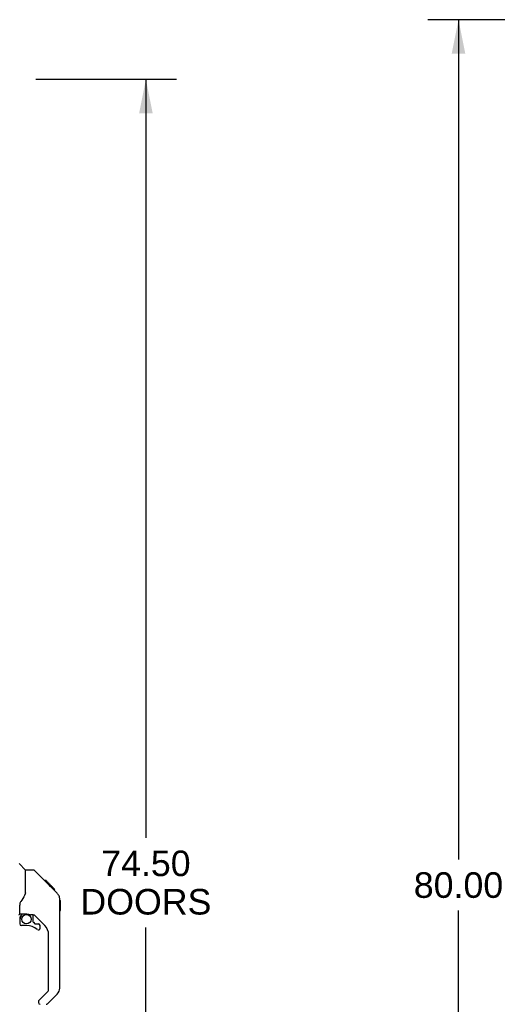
# Model space of a CAD drawing. Header units: inches. Extents: x 0 to 268, y 0 to 174.
# Tile 7 of 71: x 31 to 53, y 83 to 128. Entities that reach past the tile are written whole.
import ezdxf

# ---------------------------------------------------------------- set-up
doc = ezdxf.new("R2010")
doc.units = ezdxf.units.IN
doc.header["$LTSCALE"] = 14.749625
doc.header["$MEASUREMENT"] = 0
doc.layers.get('0').update_dxf_attribs({"linetype": 'CONTINUOUS'})
for name, color, linetype in [('DIMENSIONS', 7, 'CONTINUOUS'), ('LEFTHAND_DOOR_ASSEMBLY', 7, 'CONTINUOUS'), ('RIGHTHAND_DOOR_ASSEMBLY', 7, 'CONTINUOUS')]:
    doc.layers.add(name, color=color, linetype=linetype)
doc.styles.get("Standard").update_dxf_attribs({"font": 'arial.ttf'})
doc.dimstyles.new('DIMSTYLE_1', dxfattribs={"dimtxt": 1.183125, "dimasz": 1.5775, "dimexe": 0.09, "dimexo": 0.07, "dimgap": 0.0375, "dimtad": 0, "dimtih": 1, "dimtoh": 1, "dimzin": 4, "dimdsep": 46, "dimtxsty": 'Standard', "dimblk": '_FILLED', "dimblk1": '_FILLED', "dimblk2": '_FILLED', "dimcen": 0.09, "dimadec": 3, "dimazin": 1, "dimtfac": 1, "dimtdec": 3, "dimtofl": 0, "dimtmove": 0, "dimatfit": 3, "dimldrblk": '_FILLED', "dimfxl": 0, "dimtolj": 1, "dimtzin": 4, "dimarcsym": 0})

# ---------------------------------------------------------------- blocks, each defined once
blk = doc.blocks.new('_FILLED')
at = {"color": 0, "linetype": 'ByBlock'}
blk.add_solid([(0, 0), (-1, 0.2), (-1, -0.2)], dxfattribs=at)
blk = doc.blocks.new('*D9')
at = {"layer": 'DIMENSIONS', "color": 2, "linetype": 'Continuous'}
for p, q in [((31.472, 125.657), (37.989, 125.657)), ((36.569, 125.657), (36.569, 90.594)), ((36.569, 51.157), (36.569, 86.453)), ((31.472, 51.157), (37.989, 51.157))]:
    blk.add_line(p, q, dxfattribs=at)
at = {"layer": 'DIMENSIONS', "color": 2, "linetype": 'Continuous', "xscale": 1.5775, "yscale": 1.5775, "zscale": 1.5775}
for p, rotation in [((36.569, 125.657), 90), ((36.569, 51.157), 270)]:
    blk.add_blockref('_FILLED', p, dxfattribs=dict(at, rotation=rotation))
at = {"layer": 'DIMENSIONS', "color": 2, "linetype": 'Continuous', "insert": (36.569, 90.003), "char_height": 1.1831, "width": 6.05197, "attachment_point": 2, "line_spacing_factor": 0.9}
blk.add_mtext('74.50\\PDOORS', dxfattribs=at)
blk = doc.blocks.new('*D12')
at = {"layer": 'DIMENSIONS', "color": 2, "linetype": 'Continuous'}
for p, q in [((53.166, 128.407), (49.605, 128.407)), ((51.025, 128.407), (51.025, 89.59)), ((51.025, 48.407), (51.025, 87.224)), ((53.166, 48.407), (49.605, 48.407))]:
    blk.add_line(p, q, dxfattribs=at)
at = {"layer": 'DIMENSIONS', "color": 2, "linetype": 'Continuous', "xscale": 1.5775, "yscale": 1.5775, "zscale": 1.5775}
for p, rotation in [((51.025, 128.407), 90), ((51.025, 48.407), 270)]:
    blk.add_blockref('_FILLED', p, dxfattribs=dict(at, rotation=rotation))
at = {"layer": 'DIMENSIONS', "color": 2, "linetype": 'Continuous', "insert": (51.025, 88.999), "char_height": 1.1831, "width": 4.13434, "attachment_point": 2, "line_spacing_factor": 0.9}
blk.add_mtext('80.00', dxfattribs=at)

msp = doc.modelspace()

# ---------------------------------------------------------------- linework, layer by layer
at = {"layer": 'LEFTHAND_DOOR_ASSEMBLY', "color": 7, "linetype": 'Continuous'}
for p, q in [((31.002, 89.102), (30.705, 89.4)), ((31.369, 89.096), (31.008, 89.096)), ((31.008, 87.992), (31.008, 89.096)), ((32.19, 88.308), (31.425, 89.073)), ((31.946, 88.619), (31.879, 88.619)), ((31.953, 88.611), (31.887, 88.611)), ((31.963, 88.602), (31.896, 88.602)), ((31.97, 88.595), (31.903, 88.595)), ((31.978, 88.587), (31.911, 88.587)), ((31.997, 88.567), (31.93, 88.567)), ((31.946, 88.619), (32.273, 88.292)), ((32.02, 88.545), (31.953, 88.545)), ((32.043, 88.521), (31.976, 88.521)), ((32.067, 88.498), (32, 88.498)), ((32.091, 88.474), (32.024, 88.474)), ((32.114, 88.45), (32.047, 88.45)), ((32.107, 88.391), (32.063, 88.435)), ((32.136, 88.428), (32.07, 88.428)), ((32.157, 88.408), (32.09, 88.408)), ((32.174, 88.391), (32.107, 88.391)), ((32.187, 88.378), (32.12, 88.378)), ((32.191, 88.373), (32.124, 88.373)), ((32.193, 88.371), (32.126, 88.371)), ((32.194, 88.371), (32.127, 88.371)), ((32.194, 88.37), (32.128, 88.37)), ((32.197, 88.368), (32.13, 88.368)), ((32.201, 88.363), (32.135, 88.363)), ((32.207, 88.357), (32.141, 88.357)), ((32.221, 88.344), (32.154, 88.344)), ((32.189, 88.308), (32.163, 88.335)), ((32.236, 88.329), (32.169, 88.329)), ((32.244, 88.321), (32.177, 88.321)), ((32.251, 88.314), (32.184, 88.314)), ((32.189, 88.308), (32.468, 88.029)), ((32.263, 88.302), (32.196, 88.302)), ((32.268, 88.297), (32.201, 88.297)), ((32.271, 88.293), (32.204, 88.293)), ((31.008, 88.054), (30.987, 87.996)), ((32.273, 88.292), (32.206, 88.292)), ((32.272, 88.292), (32.206, 88.292)), ((32.273, 88.291), (32.206, 88.291)), ((32.362, 88.203), (32.273, 88.291)), ((32.291, 88.207), (32.357, 88.207)), ((32.359, 88.205), (32.292, 88.205)), ((32.362, 88.203), (32.295, 88.203)), ((30.732, 87.069), (30.732, 87.475)), ((32.583, 87.752), (32.582, 87.782)), ((32.583, 83.649), (32.583, 87.752)), ((32.602, 87.701), (32.583, 87.721)), ((32.602, 87.701), (32.602, 87.224)), ((30.752, 87.071), (31.047, 87.071)), ((30.79, 86.991), (30.87, 87.071)), ((30.796, 86.985), (30.793, 86.988)), ((30.8, 86.981), (30.796, 86.985)), ((30.804, 86.977), (30.8, 86.981)), ((31.32, 87.029), (31.232, 87.029)), ((31.362, 86.698), (31.362, 87.024)), ((31.898, 86.533), (31.397, 87.034)), ((32.602, 87.224), (32.583, 87.205)), ((30.732, 86.852), (30.732, 86.614)), ((31.047, 86.535), (30.811, 86.535)), ((31.366, 86.689), (31.438, 86.617)), ((31.446, 86.614), (31.599, 86.614)), ((31.677, 86.416), (31.677, 86.535)), ((32.071, 83.563), (32.071, 86.115)), ((31.612, 83.072), (32.048, 83.508)), ((32.467, 83.371), (32.015, 82.918)), ((31.599, 83.039), (31.599, 82.974))]:
    msp.add_line(p, q, dxfattribs=at)
for points in [[(31.425, 89.073), (31.417, 89.08), (31.409, 89.086), (31.399, 89.09), (31.39, 89.093), (31.379, 89.095), (31.369, 89.096)], [(32.163, 88.335), (32.149, 88.348), (32.107, 88.391)], [(30.987, 87.996), (30.957, 87.928), (30.92, 87.857), (30.878, 87.785), (30.831, 87.712), (30.786, 87.646)], [(32.583, 87.752), (32.582, 87.782), (32.576, 87.823), (32.567, 87.863), (32.553, 87.902), (32.535, 87.939), (32.513, 87.975), (32.488, 88.007), (32.468, 88.029)], [(30.786, 87.646), (30.774, 87.629), (30.759, 87.6), (30.747, 87.568), (30.738, 87.534), (30.733, 87.5), (30.732, 87.475)], [(30.804, 86.977), (30.795, 86.967), (30.786, 86.956), (30.779, 86.944), (30.772, 86.932), (30.766, 86.919), (30.761, 86.906), (30.757, 86.893), (30.755, 86.879), (30.753, 86.866), (30.752, 86.852)], [(30.793, 86.988), (30.792, 86.989), (30.791, 86.99), (30.79, 86.991), (30.79, 86.991)], [(31.047, 87.071), (31.055, 87.07), (31.075, 87.069), (31.095, 87.067), (31.115, 87.063), (31.135, 87.059), (31.153, 87.053), (31.169, 87.048), (31.183, 87.043), (31.195, 87.039), (31.205, 87.035), (31.215, 87.032), (31.223, 87.03), (31.231, 87.029), (31.232, 87.029)]]:
    msp.add_lwpolyline(points, dxfattribs=at)
msp.add_circle((31.047, 86.83), 0.217, dxfattribs=at)
for centre, radius, start, end in [((30.988, 89.088), 0.0197, 0, 45), ((32.15, 87.736), 0.433, 42.2386, 42.7273), ((30.693, 87.069), 0.0394, 270, 360), ((30.752, 87.09), 0.0197, 180, 270), ((30.929, 86.852), 0.197, 135, 180), ((31.32, 86.832), 0.197, 45, 90), ((30.811, 86.614), 0.0787, 180, 270), ((31.047, 85.748), 0.787, 50.4788, 90), ((31.374, 86.698), 0.0118, 180, 225), ((31.446, 86.626), 0.0118, 225, 270), ((31.599, 86.535), 0.0787, 0, 90), ((31.48, 86.115), 0.591, 0, 45), ((31.599, 86.416), 0.0787, 230.4788, 360), ((31.992, 83.563), 0.0787, 315, 360), ((32.189, 83.649), 0.394, 315, 360), ((31.646, 83.039), 0.0472, 135, 180), ((31.677, 82.974), 0.0787, 180, 270), ((31.96, 82.974), 0.0787, 270, 315)]:
    msp.add_arc(centre, radius, start, end, dxfattribs=at)
at = {"layer": 'RIGHTHAND_DOOR_ASSEMBLY', "color": 7, "linetype": 'Continuous'}
for centre, radius, start, end in [((32.15, 87.736), 0.433, 42.2386, 42.7273), ((30.929, 86.852), 0.197, 135, 180), ((30.811, 86.614), 0.0787, 180, 270), ((31.599, 86.535), 0.0787, 0, 90), ((31.599, 86.416), 0.0787, 230.4788, 360), ((32.189, 83.649), 0.394, 315, 360), ((31.96, 82.974), 0.0787, 285, 292.5), ((31.96, 82.974), 0.0787, 300, 307.5)]:
    msp.add_arc(centre, radius, start, end, dxfattribs=at)

# ---------------------------------------------------------------- dimensions: what is measured, and where the dimension line sits
at = {"layer": 'DIMENSIONS', "color": 2, "linetype": 'Continuous'}
dim = msp.add_linear_dim(base=(51.025, 48.407), p1=(53.236, 128.407), p2=(53.236, 48.407), angle=270, dimstyle='DIMSTYLE_1', dxfattribs=at)
dim.commit()
dim.dimension.update_dxf_attribs({"geometry": '*D12', "text_midpoint": (51.018, 88.401), "dimtype": 160})
dim = msp.add_linear_dim(base=(36.569, 51.157), p1=(31.402, 125.657), p2=(31.402, 51.157), angle=270, text='<>\\PDOORS', dimstyle='DIMSTYLE_1', dxfattribs=at)
dim.commit()
dim.dimension.update_dxf_attribs({"geometry": '*D9', "text_midpoint": (36.569, 88.524), "dimtype": 160})

doc.saveas('drawing.dxf')
